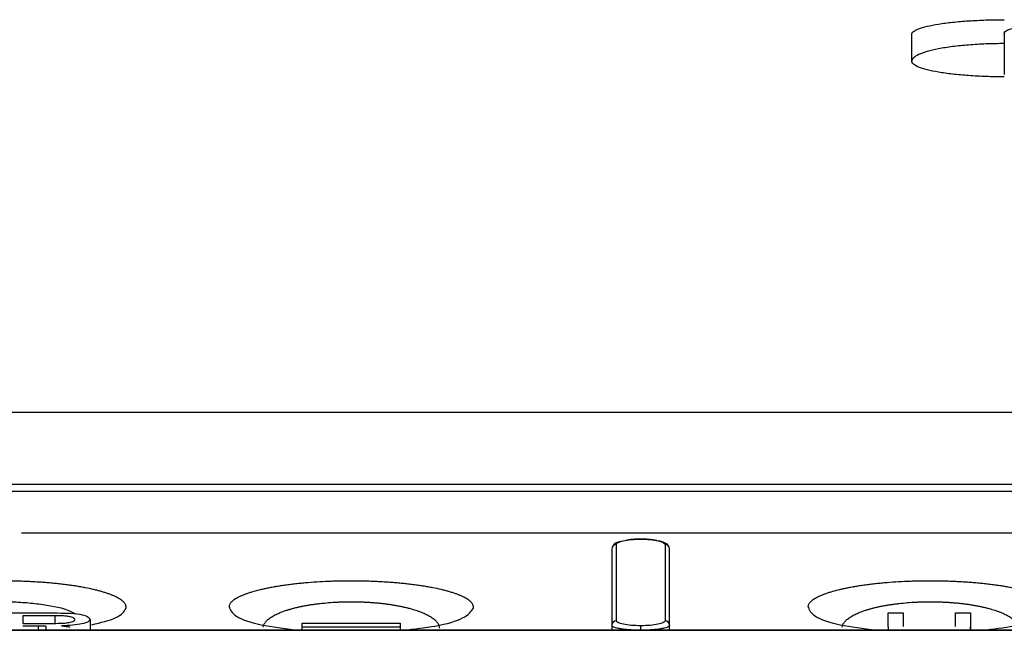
# Model space of a CAD drawing. Header units: millimetres. Extents: x -0.57 to 0.95, y -0.4 to 0.71.
# Tile 17 of 256: x 0.1012 to 0.1437, y -0.2041 to -0.1778. Entities that reach past the tile are written whole.
import ezdxf

# ---------------------------------------------------------------- set-up
doc = ezdxf.new("R2010")
doc.units = ezdxf.units.MM
doc.layers.add('FORMAT', color=7, linetype='Continuous')

msp = doc.modelspace()

# ---------------------------------------------------------------- linework, layer by layer
at = {"layer": 'FORMAT', "color": 7, "linetype": 'Continuous', "lineweight": 25}
for p, q in [((0.139669, -0.179545), (0.139669, -0.178394)), ((-0.007809, -0.194688), (0.208746, -0.194688)), ((0.199546, -0.197808), (0.001391, -0.197808)), ((0.001391, -0.198101), (0.199546, -0.198101)), ((0.199546, -0.199913), (0.101229, -0.199913)), ((0.127969, -0.200165), (0.127969, -0.20016)), ((0.126919, -0.203686), (0.126919, -0.200397)), ((0.129019, -0.200397), (0.129019, -0.203686)), ((0.100635, -0.203348), (0.102641, -0.203348)), ((0.102665, -0.203468), (0.101287, -0.203468)), ((0.101287, -0.203468), (0.101287, -0.203799)), ((0.102665, -0.203468), (0.102665, -0.203797)), ((0.104191, -0.203627), (0.104191, -0.20409)), ((0.138651, -0.203348), (0.139303, -0.203348)), ((0.141555, -0.203348), (0.142207, -0.203348)), ((0.101287, -0.203799), (0.102525, -0.203799)), ((0.101955, -0.203917), (0.101287, -0.203917)), ((0.101955, -0.203917), (0.101955, -0.20409)), ((0.102276, -0.203922), (0.102276, -0.20409)), ((0.113353, -0.203782), (0.117585, -0.203782)), ((0.113353, -0.203948), (0.113353, -0.203782)), ((0.113353, -0.203948), (0.117585, -0.203948)), ((0.113353, -0.20409), (0.113353, -0.203948)), ((0.117585, -0.203782), (0.117585, -0.203948)), ((0.117585, -0.203948), (0.117585, -0.20409)), ((0.126719, -0.203882), (0.126719, -0.20409)), ((0.127969, -0.20409), (0.127969, -0.203899)), ((0.129219, -0.20409), (0.129219, -0.203882)), ((0.138651, -0.203942), (0.138651, -0.20409)), ((0.142207, -0.203942), (0.142205, -0.20397)), ((0.142205, -0.20397), (0.142205, -0.20409)), ((0.142207, -0.20409), (0.142207, -0.203942)), ((0.199546, -0.20409), (0.001391, -0.20409)), ((0.001391, -0.204096), (0.199546, -0.204096))]:
    msp.add_line(p, q, dxfattribs=at)
for centre, radius, start, end in [((0.126916, -0.200595), 0.0001976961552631, 89.32816, 179.312022), ((0.129021, -0.200595), 0.0001976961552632, 0.687978, 90.67184), ((0.126917, -0.203884), 0.000198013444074, 89.422139, 179.410241), ((0.129021, -0.203884), 0.000198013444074, 0.589759, 90.577861)]:
    msp.add_arc(centre, radius, start, end, dxfattribs=at)
for points, knots in [([(0.1396686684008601, -0.1783942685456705), (0.1396686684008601, -0.1783520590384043), (0.1396942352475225, -0.1783106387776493), (0.139794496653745, -0.1782293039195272), (0.1398703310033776, -0.1781889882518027), (0.1400690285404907, -0.1781120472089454), (0.140190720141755, -0.1780756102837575), (0.1404784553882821, -0.1780067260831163), (0.1406463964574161, -0.177974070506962), (0.1410141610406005, -0.1779155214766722), (0.1412149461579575, -0.1778892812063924), (0.1416511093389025, -0.1778429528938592), (0.1418850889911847, -0.1778231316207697), (0.1423677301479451, -0.1777914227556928), (0.1426193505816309, -0.1777792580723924), (0.1431397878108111, -0.1777628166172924), (0.1434028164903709, -0.1777586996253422), (0.1436686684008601, -0.1777586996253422)], [0, 0, 0, 0, 0.125, 0.125, 0.25, 0.25, 0.375, 0.375, 0.5, 0.5, 0.625, 0.625, 0.75, 0.75, 0.875, 0.875, 1, 1, 1, 1]), ([(0.1436686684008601, -0.1783479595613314), (0.1436686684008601, -0.1782467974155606), (0.1438814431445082, -0.1781477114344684), (0.144615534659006, -0.1780056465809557), (0.1451355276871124, -0.1779633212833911), (0.1456686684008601, -0.177963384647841)], [0, 0, 0, 0, 0.5, 0.5, 1, 1, 1, 1]), ([(0.1436686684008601, -0.1787905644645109), (0.1434020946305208, -0.1787905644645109), (0.1431401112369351, -0.1787955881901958), (0.142624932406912, -0.1788152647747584), (0.1423689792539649, -0.1788301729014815), (0.1418827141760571, -0.1788689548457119), (0.1416523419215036, -0.1788926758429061), (0.1412168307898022, -0.1789487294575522), (0.1410117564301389, -0.1789812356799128), (0.1406447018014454, -0.1790521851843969), (0.140480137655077, -0.1790909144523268), (0.1401898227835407, -0.1791750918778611), (0.1400679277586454, -0.1792194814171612), (0.1398710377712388, -0.1793118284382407), (0.1397952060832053, -0.1793603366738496), (0.1396940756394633, -0.1794594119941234), (0.1396686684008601, -0.1795096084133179), (0.1396686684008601, -0.1795604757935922)], [0, 0, 0, 0, 0.125, 0.125, 0.25, 0.25, 0.375, 0.375, 0.5, 0.5, 0.625, 0.625, 0.75, 0.75, 0.875, 0.875, 1, 1, 1, 1]), ([(0.1436686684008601, -0.1802238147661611), (0.1434026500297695, -0.1802238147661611), (0.1431411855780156, -0.1802193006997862), (0.1426269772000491, -0.1802016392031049), (0.1423714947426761, -0.1801882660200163), (0.1418857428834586, -0.1801535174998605), (0.1416555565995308, -0.1801322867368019), (0.1412202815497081, -0.1800822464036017), (0.1410150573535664, -0.1800532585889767), (0.1406476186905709, -0.1799901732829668), (0.1404828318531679, -0.1799558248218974), (0.1401920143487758, -0.1798814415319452), (0.1400695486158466, -0.1798422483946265), (0.1398719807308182, -0.1797611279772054), (0.1397958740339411, -0.1797186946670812), (0.139694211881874, -0.1796322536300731), (0.1396686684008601, -0.1795886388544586), (0.1396686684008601, -0.1795446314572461)], [0, 0, 0, 0, 0.125, 0.125, 0.25, 0.25, 0.375, 0.375, 0.5, 0.5, 0.625, 0.625, 0.75, 0.75, 0.875, 0.875, 1, 1, 1, 1]), ([(0.126918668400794, -0.2003972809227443), (0.1269186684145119, -0.2003672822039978), (0.1269457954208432, -0.2003370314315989), (0.1270487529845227, -0.2002816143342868), (0.1271258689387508, -0.2002557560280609), (0.1273182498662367, -0.2002127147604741), (0.1274349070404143, -0.2001951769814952), (0.1276905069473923, -0.2001714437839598), (0.1278297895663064, -0.2001652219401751), (0.1279686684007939, -0.2001652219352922)], [0, 0, 0, 0, 0.25, 0.25, 0.5, 0.5, 0.75, 0.75, 1, 1, 1, 1]), ([(0.1279686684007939, -0.2001611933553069), (0.1278791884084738, -0.2001631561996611), (0.1277038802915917, -0.2001670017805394), (0.127477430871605, -0.2001832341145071), (0.1273675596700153, -0.2002089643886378), (0.1273260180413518, -0.2002186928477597)], [0, 0, 0, 0, 0.3933391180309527, 0.7706252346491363, 1, 1, 1, 1]), ([(0.1286719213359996, -0.2002269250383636), (0.1286411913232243, -0.2002201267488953), (0.128529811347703, -0.200195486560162), (0.128289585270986, -0.2001697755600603), (0.1280786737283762, -0.2001641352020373), (0.127968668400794, -0.200161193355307)], [0, 0, 0, 0, 0.1541878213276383, 0.5588489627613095, 1, 1, 1, 1]), ([(0.1279686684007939, -0.2001652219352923), (0.128109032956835, -0.2001652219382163), (0.1282483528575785, -0.2001715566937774), (0.1285025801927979, -0.2001952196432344), (0.1286194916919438, -0.200212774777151), (0.1289084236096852, -0.2002775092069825), (0.1290186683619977, -0.2003373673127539), (0.129018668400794, -0.2003972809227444)], [0, 0, 0, 0, 0.2500000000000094, 0.2500000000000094, 0.5000000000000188, 0.5000000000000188, 1, 1, 1, 1]), ([(0.1291879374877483, -0.2004958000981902), (0.1291805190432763, -0.2004750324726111), (0.1291520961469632, -0.2003954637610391), (0.1290109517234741, -0.2003231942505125), (0.1288497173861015, -0.2002625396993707), (0.1287548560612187, -0.2002439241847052), (0.1287295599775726, -0.2002389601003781)], [0, 0, 0, 0, 0.1620087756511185, 0.6207175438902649, 0.8988590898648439, 1, 1, 1, 1]), ([(0.1271721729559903, -0.2002509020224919), (0.1271335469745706, -0.2002583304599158), (0.1269707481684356, -0.2002896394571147), (0.1268294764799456, -0.200358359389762), (0.1267925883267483, -0.2004329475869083), (0.1267845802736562, -0.200449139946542)], [0, 0, 0, 0, 0.1958421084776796, 0.8254252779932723, 1, 1, 1, 1]), ([(0.1057470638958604, -0.2031436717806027), (0.1057529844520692, -0.2031073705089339), (0.1057505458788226, -0.2030711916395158), (0.1057293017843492, -0.202999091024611), (0.1057105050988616, -0.2029631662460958), (0.1056700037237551, -0.2029094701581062), (0.1056544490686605, -0.2028916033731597), (0.1056191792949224, -0.2028559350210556), (0.105599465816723, -0.2028381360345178), (0.1055557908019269, -0.20280259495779), (0.1055318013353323, -0.2027848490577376), (0.1054801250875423, -0.2027498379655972), (0.1054523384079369, -0.2027324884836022), (0.1053633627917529, -0.2026810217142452), (0.1052964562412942, -0.2026473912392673), (0.1051848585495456, -0.2025980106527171), (0.105145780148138, -0.2025817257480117), (0.1050638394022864, -0.20254951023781), (0.1050209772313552, -0.2025335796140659), (0.1049314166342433, -0.2025020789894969), (0.1048847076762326, -0.2024865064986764), (0.1047874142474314, -0.2024557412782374), (0.1047366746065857, -0.202440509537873), (0.1046324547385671, -0.202410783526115), (0.1045787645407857, -0.2023962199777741), (0.1044683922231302, -0.2023677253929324), (0.1044116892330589, -0.2023537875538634), (0.1042370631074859, -0.2023128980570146), (0.1041146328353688, -0.2022868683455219), (0.103921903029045, -0.2022496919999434), (0.1038561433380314, -0.2022376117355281), (0.103721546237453, -0.2022140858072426), (0.1036526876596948, -0.2022026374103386), (0.1035119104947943, -0.202180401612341), (0.1034397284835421, -0.2021695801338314), (0.1032939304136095, -0.2021488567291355), (0.1032200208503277, -0.2021389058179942), (0.1030703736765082, -0.2021198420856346), (0.1029946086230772, -0.2021107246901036), (0.1028412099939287, -0.2020933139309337), (0.1027635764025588, -0.2020850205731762), (0.10260644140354, -0.2020692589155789), (0.1025269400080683, -0.2020617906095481), (0.1023660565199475, -0.2020476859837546), (0.1022846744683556, -0.2020410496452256), (0.1021200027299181, -0.2020286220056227), (0.1020367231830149, -0.2020228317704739), (0.101868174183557, -0.2020121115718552), (0.1017828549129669, -0.2020071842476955), (0.1016123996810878, -0.2019983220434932), (0.1015268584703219, -0.2019943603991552), (0.1013554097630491, -0.2019873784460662), (0.1012694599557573, -0.201984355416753), (0.1010109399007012, -0.2019766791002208), (0.1008377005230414, -0.2019734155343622), (0.1005764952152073, -0.2019713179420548), (0.1004892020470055, -0.2019710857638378), (0.1003141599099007, -0.2019715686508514), (0.1002264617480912, -0.2019722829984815), (0.1000503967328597, -0.2019746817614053), (0.0999627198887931, -0.201976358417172), (0.0997886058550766, -0.2019806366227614), (0.0997020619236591, -0.2019832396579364), (0.0994440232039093, -0.2019924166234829), (0.0992740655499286, -0.2020003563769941), (0.0989382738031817, -0.2020198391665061), (0.0987724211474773, -0.2020313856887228), (0.0985677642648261, -0.2020481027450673), (0.098526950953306, -0.2020515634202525), (0.0984456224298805, -0.2020587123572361), (0.0984050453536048, -0.2020624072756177), (0.0982843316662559, -0.2020737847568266), (0.0982051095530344, -0.2020817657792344), (0.0980490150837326, -0.2020985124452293), (0.0979721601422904, -0.2021072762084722), (0.0978208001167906, -0.2021255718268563), (0.0977462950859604, -0.202135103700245), (0.0975996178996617, -0.2021549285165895), (0.0975274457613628, -0.2021652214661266), (0.097385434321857, -0.2021865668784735), (0.0973155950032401, -0.2021976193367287), (0.0971782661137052, -0.2022204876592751), (0.0971107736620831, -0.2022323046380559), (0.0969781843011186, -0.2022567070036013), (0.0969129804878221, -0.2022693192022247), (0.096786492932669, -0.2022950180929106), (0.0967249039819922, -0.202308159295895), (0.096605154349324, -0.202334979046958), (0.0965469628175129, -0.2023486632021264), (0.096377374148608, -0.202390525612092), (0.0962709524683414, -0.2024195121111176), (0.0961212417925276, -0.2024645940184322), (0.096072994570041, -0.202479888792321), (0.0959798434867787, -0.2025110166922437), (0.0959349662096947, -0.2025268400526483), (0.0958485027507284, -0.2025590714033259), (0.0958071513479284, -0.2025753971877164), (0.095728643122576, -0.2026082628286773), (0.0956913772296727, -0.2026248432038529), (0.0955855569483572, -0.2026749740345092), (0.0955228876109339, -0.2027089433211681), (0.0954405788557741, -0.20276069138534), (0.0954150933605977, -0.2027780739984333), (0.0953680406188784, -0.2028131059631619), (0.0953464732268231, -0.2028307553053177), (0.0953073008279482, -0.202866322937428), (0.0952897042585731, -0.2028842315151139), (0.0952585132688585, -0.202920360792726), (0.0952450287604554, -0.2029384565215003), (0.0952109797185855, -0.2029926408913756), (0.0951966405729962, -0.2030287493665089), (0.095190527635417, -0.203064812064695)], [0.0174466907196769, 0.0174466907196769, 0.0174466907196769, 0.0174466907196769, 0.017968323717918, 0.017968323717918, 0.0184899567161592, 0.0184899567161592, 0.0187507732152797, 0.0187507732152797, 0.0190115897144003, 0.0190115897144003, 0.0192724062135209, 0.0192724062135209, 0.0195332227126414, 0.0195332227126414, 0.0200548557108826, 0.0200548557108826, 0.0203156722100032, 0.0203156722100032, 0.0205764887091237, 0.0205764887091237, 0.0208373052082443, 0.0208373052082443, 0.0210981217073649, 0.0210981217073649, 0.0213589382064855, 0.0213589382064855, 0.0216197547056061, 0.0216197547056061, 0.0221413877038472, 0.0221413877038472, 0.0224022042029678, 0.0224022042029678, 0.0226630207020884, 0.0226630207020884, 0.022923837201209, 0.022923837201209, 0.0231846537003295, 0.0231846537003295, 0.0234454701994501, 0.0234454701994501, 0.0237062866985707, 0.0237062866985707, 0.0239671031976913, 0.0239671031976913, 0.0242279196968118, 0.0242279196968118, 0.0244887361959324, 0.0244887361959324, 0.024749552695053, 0.024749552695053, 0.0250103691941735, 0.0250103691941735, 0.0252711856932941, 0.0252711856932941, 0.0257928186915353, 0.0257928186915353, 0.0260536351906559, 0.0260536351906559, 0.0263144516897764, 0.0263144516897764, 0.026575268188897, 0.026575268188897, 0.0268360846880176, 0.0268360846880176, 0.0273577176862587, 0.0273577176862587, 0.0278793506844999, 0.0278793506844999, 0.0280097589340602, 0.0280097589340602, 0.0281401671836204, 0.0281401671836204, 0.028400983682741, 0.028400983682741, 0.0286618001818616, 0.0286618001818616, 0.0289226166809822, 0.0289226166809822, 0.0291834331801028, 0.0291834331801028, 0.0294442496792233, 0.0294442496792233, 0.0297050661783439, 0.0297050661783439, 0.0299658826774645, 0.0299658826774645, 0.0302266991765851, 0.0302266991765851, 0.0304875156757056, 0.0304875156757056, 0.0310091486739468, 0.0310091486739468, 0.0312699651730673, 0.0312699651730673, 0.0315307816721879, 0.0315307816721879, 0.0317915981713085, 0.0317915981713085, 0.0320524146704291, 0.0320524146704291, 0.0325740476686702, 0.0325740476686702, 0.0328348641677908, 0.0328348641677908, 0.0330956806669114, 0.0330956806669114, 0.033356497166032, 0.033356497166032, 0.0336173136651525, 0.0336173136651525, 0.0341389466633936, 0.0341389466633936, 0.0341389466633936, 0.0341389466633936]), ([(0.1207470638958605, -0.2031436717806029), (0.1207529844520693, -0.2031073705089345), (0.1207505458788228, -0.2030711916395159), (0.1207293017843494, -0.2029990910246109), (0.1207105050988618, -0.2029631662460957), (0.1206700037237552, -0.2029094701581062), (0.1206544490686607, -0.2028916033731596), (0.1206191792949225, -0.2028559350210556), (0.1205994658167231, -0.2028381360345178), (0.120555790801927, -0.20280259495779), (0.1205318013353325, -0.2027848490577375), (0.1204801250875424, -0.2027498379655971), (0.1204523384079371, -0.2027324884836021), (0.120363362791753, -0.2026810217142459), (0.1202964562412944, -0.2026473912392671), (0.1201848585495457, -0.2025980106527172), (0.1201457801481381, -0.2025817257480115), (0.1200638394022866, -0.2025495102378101), (0.1200209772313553, -0.202533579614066), (0.1199314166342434, -0.2025020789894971), (0.1198847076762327, -0.202486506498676), (0.1197874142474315, -0.2024557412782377), (0.1197366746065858, -0.202440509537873), (0.1196324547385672, -0.2024107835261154), (0.1195787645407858, -0.2023962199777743), (0.1194683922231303, -0.2023677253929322), (0.119411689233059, -0.2023537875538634), (0.119237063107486, -0.202312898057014), (0.119114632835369, -0.2022868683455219), (0.1189219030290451, -0.2022496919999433), (0.1188561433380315, -0.202237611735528), (0.1187215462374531, -0.2022140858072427), (0.1186526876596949, -0.2022026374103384), (0.1185119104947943, -0.2021804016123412), (0.1184397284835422, -0.2021695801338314), (0.1182939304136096, -0.2021488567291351), (0.1182200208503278, -0.2021389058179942), (0.1180703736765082, -0.2021198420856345), (0.1179946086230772, -0.2021107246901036), (0.1178412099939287, -0.2020933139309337), (0.1177635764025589, -0.2020850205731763), (0.11760644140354, -0.2020692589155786), (0.1175269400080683, -0.2020617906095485), (0.1173660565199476, -0.2020476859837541), (0.1172846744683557, -0.2020410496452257), (0.1171200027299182, -0.2020286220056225), (0.1170367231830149, -0.202022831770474), (0.116868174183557, -0.2020121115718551), (0.116782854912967, -0.2020071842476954), (0.1166123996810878, -0.2019983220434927), (0.116526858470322, -0.2019943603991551), (0.1163554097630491, -0.2019873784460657), (0.1162694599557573, -0.201984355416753), (0.1160109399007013, -0.2019766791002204), (0.1158377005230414, -0.2019734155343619), (0.1155764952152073, -0.2019713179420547), (0.1154892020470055, -0.2019710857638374), (0.1153141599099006, -0.2019715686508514), (0.1152264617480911, -0.2019722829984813), (0.1150503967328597, -0.2019746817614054), (0.114962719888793, -0.2019763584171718), (0.1147886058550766, -0.2019806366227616), (0.114702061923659, -0.2019832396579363), (0.1144440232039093, -0.2019924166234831), (0.1142740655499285, -0.2020003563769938), (0.1139382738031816, -0.2020198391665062), (0.1137724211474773, -0.2020313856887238), (0.113567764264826, -0.2020481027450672), (0.113526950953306, -0.2020515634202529), (0.1134456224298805, -0.2020587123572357), (0.1134050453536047, -0.2020624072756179), (0.1132843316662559, -0.2020737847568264), (0.1132051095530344, -0.202081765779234), (0.1130490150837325, -0.2020985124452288), (0.1129721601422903, -0.2021072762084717), (0.1128208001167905, -0.2021255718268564), (0.1127462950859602, -0.2021351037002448), (0.1125996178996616, -0.2021549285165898), (0.1125274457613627, -0.2021652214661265), (0.1123854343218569, -0.2021865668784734), (0.11231559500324, -0.2021976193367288), (0.1121782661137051, -0.2022204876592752), (0.112110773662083, -0.202232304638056), (0.1119781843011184, -0.2022567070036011), (0.111912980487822, -0.2022693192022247), (0.1117864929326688, -0.2022950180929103), (0.1117249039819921, -0.202308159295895), (0.1116051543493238, -0.2023349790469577), (0.1115469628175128, -0.2023486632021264), (0.1113773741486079, -0.2023905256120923), (0.1112709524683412, -0.2024195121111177), (0.1111212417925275, -0.2024645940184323), (0.1110729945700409, -0.2024798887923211), (0.1109798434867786, -0.2025110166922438), (0.1109349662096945, -0.2025268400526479), (0.1108485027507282, -0.2025590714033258), (0.1108071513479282, -0.2025753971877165), (0.1107286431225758, -0.2026082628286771), (0.1106913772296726, -0.2026248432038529), (0.110585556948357, -0.2026749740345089), (0.1105228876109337, -0.202708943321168), (0.110440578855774, -0.2027606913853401), (0.1104150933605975, -0.2027780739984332), (0.1103680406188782, -0.2028131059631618), (0.110346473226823, -0.2028307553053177), (0.1103073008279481, -0.2028663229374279), (0.110289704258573, -0.202884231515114), (0.1102585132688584, -0.2029203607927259), (0.1102450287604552, -0.2029384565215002), (0.1102109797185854, -0.2029926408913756), (0.1101966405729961, -0.2030287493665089), (0.1101905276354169, -0.2030648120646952)], [0.0174466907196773, 0.0174466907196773, 0.0174466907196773, 0.0174466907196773, 0.0179683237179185, 0.0179683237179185, 0.0184899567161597, 0.0184899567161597, 0.0187507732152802, 0.0187507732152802, 0.0190115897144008, 0.0190115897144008, 0.0192724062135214, 0.0192724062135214, 0.019533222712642, 0.019533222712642, 0.0200548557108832, 0.0200548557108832, 0.0203156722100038, 0.0203156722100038, 0.0205764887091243, 0.0205764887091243, 0.0208373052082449, 0.0208373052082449, 0.0210981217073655, 0.0210981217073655, 0.0213589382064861, 0.0213589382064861, 0.0216197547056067, 0.0216197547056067, 0.0221413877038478, 0.0221413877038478, 0.0224022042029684, 0.0224022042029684, 0.022663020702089, 0.022663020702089, 0.0229238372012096, 0.0229238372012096, 0.0231846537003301, 0.0231846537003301, 0.0234454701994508, 0.0234454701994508, 0.0237062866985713, 0.0237062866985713, 0.0239671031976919, 0.0239671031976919, 0.0242279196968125, 0.0242279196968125, 0.024488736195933, 0.024488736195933, 0.0247495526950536, 0.0247495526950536, 0.0250103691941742, 0.0250103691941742, 0.0252711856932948, 0.0252711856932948, 0.0257928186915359, 0.0257928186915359, 0.0260536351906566, 0.0260536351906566, 0.0263144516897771, 0.0263144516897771, 0.0265752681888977, 0.0265752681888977, 0.0268360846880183, 0.0268360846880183, 0.0273577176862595, 0.0273577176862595, 0.0278793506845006, 0.0278793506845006, 0.0280097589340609, 0.0280097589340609, 0.0281401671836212, 0.0281401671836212, 0.0284009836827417, 0.0284009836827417, 0.0286618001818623, 0.0286618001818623, 0.0289226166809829, 0.0289226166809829, 0.0291834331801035, 0.0291834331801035, 0.0294442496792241, 0.0294442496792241, 0.0297050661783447, 0.0297050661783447, 0.0299658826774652, 0.0299658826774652, 0.0302266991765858, 0.0302266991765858, 0.0304875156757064, 0.0304875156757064, 0.0310091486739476, 0.0310091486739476, 0.0312699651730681, 0.0312699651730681, 0.0315307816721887, 0.0315307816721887, 0.0317915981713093, 0.0317915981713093, 0.0320524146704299, 0.0320524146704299, 0.0325740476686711, 0.0325740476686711, 0.0328348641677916, 0.0328348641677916, 0.0330956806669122, 0.0330956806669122, 0.0333564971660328, 0.0333564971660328, 0.0336173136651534, 0.0336173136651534, 0.0341389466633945, 0.0341389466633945, 0.0341389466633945, 0.0341389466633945]), ([(0.1457470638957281, -0.203143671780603), (0.1457529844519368, -0.2031073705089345), (0.1457505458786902, -0.203071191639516), (0.1457293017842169, -0.2029990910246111), (0.1457105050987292, -0.2029631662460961), (0.1456700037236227, -0.2029094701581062), (0.1456544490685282, -0.2028916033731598), (0.14561917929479, -0.2028559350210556), (0.1455994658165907, -0.2028381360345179), (0.1455557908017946, -0.20280259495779), (0.1455318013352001, -0.2027848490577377), (0.14548012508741, -0.2027498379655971), (0.1454523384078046, -0.2027324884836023), (0.1453633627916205, -0.2026810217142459), (0.1452964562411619, -0.2026473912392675), (0.1451848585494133, -0.2025980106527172), (0.1451457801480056, -0.2025817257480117), (0.1450638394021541, -0.2025495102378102), (0.1450209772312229, -0.2025335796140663), (0.1449314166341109, -0.2025020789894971), (0.1448847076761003, -0.202486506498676), (0.1447874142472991, -0.2024557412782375), (0.1447366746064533, -0.2024405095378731), (0.1446324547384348, -0.2024107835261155), (0.1445787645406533, -0.2023962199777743), (0.1444683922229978, -0.2023677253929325), (0.1444116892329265, -0.2023537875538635), (0.1442370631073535, -0.2023128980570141), (0.1441146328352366, -0.2022868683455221), (0.1439219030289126, -0.2022496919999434), (0.1438561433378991, -0.2022376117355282), (0.1437215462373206, -0.2022140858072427), (0.1436526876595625, -0.2022026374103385), (0.1435119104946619, -0.2021804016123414), (0.1434397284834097, -0.2021695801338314), (0.1432939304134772, -0.2021488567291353), (0.1432200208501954, -0.2021389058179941), (0.1430703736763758, -0.2021198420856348), (0.1429946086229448, -0.2021107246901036), (0.1428412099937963, -0.2020933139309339), (0.1427635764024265, -0.2020850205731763), (0.1426064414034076, -0.2020692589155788), (0.142526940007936, -0.2020617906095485), (0.1423660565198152, -0.2020476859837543), (0.1422846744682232, -0.2020410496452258), (0.1421200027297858, -0.2020286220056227), (0.1420367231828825, -0.202022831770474), (0.1418681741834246, -0.2020121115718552), (0.1417828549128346, -0.2020071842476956), (0.1416123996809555, -0.2019983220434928), (0.1415268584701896, -0.2019943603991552), (0.1413554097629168, -0.2019873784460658), (0.1412694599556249, -0.2019843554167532), (0.1410109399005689, -0.2019766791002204), (0.140837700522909, -0.201973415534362), (0.140576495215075, -0.2019713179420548), (0.1404892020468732, -0.2019710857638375), (0.1403141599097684, -0.2019715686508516), (0.1402264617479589, -0.2019722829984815), (0.1400503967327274, -0.2019746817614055), (0.1399627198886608, -0.201976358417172), (0.1397886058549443, -0.2019806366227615), (0.1397020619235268, -0.2019832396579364), (0.139444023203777, -0.2019924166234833), (0.1392740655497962, -0.2020003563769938), (0.1389382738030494, -0.2020198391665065), (0.138772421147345, -0.2020313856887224), (0.1385677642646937, -0.2020481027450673), (0.1385269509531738, -0.2020515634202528), (0.1384456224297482, -0.2020587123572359), (0.1384050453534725, -0.2020624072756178), (0.1382843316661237, -0.2020737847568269), (0.1382051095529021, -0.202081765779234), (0.1380490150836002, -0.2020985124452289), (0.1379721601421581, -0.2021072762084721), (0.1378208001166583, -0.2021255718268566), (0.137746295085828, -0.2021351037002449), (0.1375996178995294, -0.2021549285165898), (0.1375274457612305, -0.2021652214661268), (0.1373854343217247, -0.2021865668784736), (0.1373155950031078, -0.2021976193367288), (0.1371782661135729, -0.2022204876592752), (0.1371107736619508, -0.202232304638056), (0.1369781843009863, -0.2022567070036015), (0.1369129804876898, -0.2022693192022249), (0.1367864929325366, -0.2022950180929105), (0.1367249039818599, -0.202308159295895), (0.1366051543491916, -0.2023349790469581), (0.1365469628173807, -0.2023486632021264), (0.1363773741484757, -0.2023905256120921), (0.1362709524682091, -0.2024195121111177), (0.1361212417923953, -0.2024645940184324), (0.1360729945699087, -0.2024798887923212), (0.1359798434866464, -0.2025110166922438), (0.1359349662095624, -0.2025268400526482), (0.1358485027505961, -0.2025590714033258), (0.1358071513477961, -0.2025753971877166), (0.1357286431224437, -0.2026082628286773), (0.1356913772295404, -0.2026248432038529), (0.1355855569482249, -0.2026749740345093), (0.1355228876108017, -0.2027089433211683), (0.1354405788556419, -0.2027606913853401), (0.1354150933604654, -0.2027780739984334), (0.135368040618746, -0.202813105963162), (0.1353464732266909, -0.2028307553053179), (0.1353073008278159, -0.202866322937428), (0.1352897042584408, -0.2028842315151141), (0.1352585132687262, -0.2029203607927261), (0.1352450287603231, -0.2029384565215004), (0.1352109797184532, -0.2029926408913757), (0.135196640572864, -0.2030287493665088), (0.1351905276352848, -0.2030648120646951)], [0.0174466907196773, 0.0174466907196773, 0.0174466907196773, 0.0174466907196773, 0.0179683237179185, 0.0179683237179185, 0.0184899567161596, 0.0184899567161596, 0.0187507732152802, 0.0187507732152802, 0.0190115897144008, 0.0190115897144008, 0.0192724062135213, 0.0192724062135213, 0.0195332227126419, 0.0195332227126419, 0.0200548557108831, 0.0200548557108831, 0.0203156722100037, 0.0203156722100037, 0.0205764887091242, 0.0205764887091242, 0.0208373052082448, 0.0208373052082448, 0.0210981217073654, 0.0210981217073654, 0.021358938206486, 0.021358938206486, 0.0216197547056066, 0.0216197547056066, 0.0221413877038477, 0.0221413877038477, 0.0224022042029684, 0.0224022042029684, 0.0226630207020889, 0.0226630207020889, 0.0229238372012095, 0.0229238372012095, 0.0231846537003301, 0.0231846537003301, 0.0234454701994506, 0.0234454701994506, 0.0237062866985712, 0.0237062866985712, 0.0239671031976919, 0.0239671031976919, 0.0242279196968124, 0.0242279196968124, 0.024488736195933, 0.024488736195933, 0.0247495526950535, 0.0247495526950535, 0.0250103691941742, 0.0250103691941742, 0.0252711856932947, 0.0252711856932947, 0.0257928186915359, 0.0257928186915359, 0.0260536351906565, 0.0260536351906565, 0.0263144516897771, 0.0263144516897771, 0.0265752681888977, 0.0265752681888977, 0.0268360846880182, 0.0268360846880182, 0.0273577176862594, 0.0273577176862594, 0.0278793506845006, 0.0278793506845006, 0.0280097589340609, 0.0280097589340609, 0.0281401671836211, 0.0281401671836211, 0.0284009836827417, 0.0284009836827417, 0.0286618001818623, 0.0286618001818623, 0.0289226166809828, 0.0289226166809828, 0.0291834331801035, 0.0291834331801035, 0.0294442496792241, 0.0294442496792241, 0.0297050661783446, 0.0297050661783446, 0.0299658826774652, 0.0299658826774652, 0.0302266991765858, 0.0302266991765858, 0.0304875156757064, 0.0304875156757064, 0.0310091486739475, 0.0310091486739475, 0.0312699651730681, 0.0312699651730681, 0.0315307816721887, 0.0315307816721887, 0.0317915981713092, 0.0317915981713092, 0.0320524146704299, 0.0320524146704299, 0.032574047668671, 0.032574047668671, 0.0328348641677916, 0.0328348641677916, 0.0330956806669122, 0.0330956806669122, 0.0333564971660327, 0.0333564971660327, 0.0336173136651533, 0.0336173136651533, 0.0341389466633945, 0.0341389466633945, 0.0341389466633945, 0.0341389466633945]), ([(0.097449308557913, -0.2033483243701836), (0.097570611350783, -0.2032904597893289), (0.0979497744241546, -0.2031095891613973), (0.0988444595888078, -0.2029577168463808), (0.0997950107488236, -0.2028746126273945), (0.1005416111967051, -0.2028570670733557), (0.1012854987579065, -0.2028832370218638), (0.1022230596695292, -0.2029769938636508), (0.1030962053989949, -0.2031384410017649), (0.103452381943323, -0.2033227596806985), (0.1035665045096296, -0.20338181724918)], [0, 0, 0, 0, 0.0953031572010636, 0.2978945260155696, 0.3998136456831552, 0.5001719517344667, 0.6002845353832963, 0.7023403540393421, 0.9046268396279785, 1, 1, 1, 1]), ([(0.1042701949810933, -0.2038586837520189), (0.104653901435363, -0.2037649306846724), (0.1054931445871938, -0.2035598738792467), (0.1056577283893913, -0.2032901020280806), (0.1057470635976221, -0.2031436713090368)], [0, 0, 0, 0, 0.4572053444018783, 1, 1, 1, 1]), ([(0.1101905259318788, -0.2030648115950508), (0.1102450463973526, -0.2032090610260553), (0.1103540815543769, -0.2034975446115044), (0.1114382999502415, -0.2038733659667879), (0.1125796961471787, -0.2040196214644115), (0.1131294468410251, -0.2040900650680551)], [0, 0, 0, 0, 0.3414151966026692, 0.6827942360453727, 1, 1, 1, 1]), ([(0.1116711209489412, -0.2039586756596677), (0.1116755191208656, -0.2039225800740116), (0.1116858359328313, -0.2038864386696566), (0.1117103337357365, -0.2038322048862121), (0.1117200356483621, -0.203814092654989), (0.1117424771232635, -0.2037779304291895), (0.1117551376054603, -0.2037600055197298), (0.111783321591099, -0.2037244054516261), (0.1117988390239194, -0.2037067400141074), (0.1118326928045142, -0.2036716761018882), (0.111851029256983, -0.2036542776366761), (0.1119102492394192, -0.2036024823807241), (0.1119553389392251, -0.2035684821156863), (0.112031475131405, -0.2035183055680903), (0.1120582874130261, -0.2035017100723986), (0.1121147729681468, -0.203468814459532), (0.1121445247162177, -0.2034524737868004), (0.1122067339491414, -0.2034202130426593), (0.112239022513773, -0.2034043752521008), (0.1123060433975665, -0.2033732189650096), (0.1123407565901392, -0.2033579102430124), (0.1124484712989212, -0.2033127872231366), (0.1125250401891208, -0.2032837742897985), (0.1126470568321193, -0.2032418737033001), (0.1126889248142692, -0.203228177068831), (0.1127750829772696, -0.2032013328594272), (0.1128193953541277, -0.2031881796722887), (0.1129104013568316, -0.2031624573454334), (0.1129573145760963, -0.2031498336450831), (0.1130527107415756, -0.2031254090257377), (0.1131012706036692, -0.2031135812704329), (0.1132000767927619, -0.2030906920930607), (0.1132503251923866, -0.2030796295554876), (0.1133525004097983, -0.2030582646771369), (0.1134044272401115, -0.2030479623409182), (0.1135099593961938, -0.2030281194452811), (0.1135635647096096, -0.203018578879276), (0.113672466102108, -0.2030002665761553), (0.1137277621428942, -0.2029914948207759), (0.1138400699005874, -0.2029747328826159), (0.1138970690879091, -0.2029667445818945), (0.1139839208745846, -0.2029553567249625), (0.114013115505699, -0.2029516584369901), (0.1140716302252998, -0.2029445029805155), (0.1141009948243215, -0.2029410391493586), (0.1142482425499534, -0.2029243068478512), (0.1143675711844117, -0.2029127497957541), (0.1146091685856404, -0.2028932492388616), (0.1147314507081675, -0.2028853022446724), (0.1149171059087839, -0.2028761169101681), (0.1149793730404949, -0.2028735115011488), (0.1151046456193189, -0.2028692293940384), (0.11516772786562, -0.2028675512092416), (0.1152944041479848, -0.2028651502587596), (0.1153575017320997, -0.2028644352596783), (0.1154834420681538, -0.2028639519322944), (0.1155462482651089, -0.202864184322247), (0.1157341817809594, -0.202866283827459), (0.1158588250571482, -0.2028695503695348), (0.1160448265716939, -0.2028772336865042), (0.1161066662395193, -0.2028802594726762), (0.1162300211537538, -0.2028872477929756), (0.1162915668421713, -0.2028912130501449), (0.1164142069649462, -0.2029000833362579), (0.1164755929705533, -0.2029050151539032), (0.1165968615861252, -0.202915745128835), (0.1166567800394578, -0.2029215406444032), (0.1167752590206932, -0.2029339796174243), (0.1168338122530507, -0.2029406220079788), (0.1169495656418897, -0.2029547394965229), (0.1170067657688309, -0.202962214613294), (0.1171198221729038, -0.2029779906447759), (0.1171756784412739, -0.2029862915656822), (0.117286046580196, -0.2030037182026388), (0.1173405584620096, -0.203012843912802), (0.1174482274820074, -0.2030319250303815), (0.1175014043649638, -0.2030418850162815), (0.1176063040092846, -0.2030626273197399), (0.1176582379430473, -0.2030734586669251), (0.1177595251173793, -0.2030957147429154), (0.11780906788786, -0.2031071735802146), (0.1179059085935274, -0.2031307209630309), (0.1179532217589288, -0.2031428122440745), (0.118091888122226, -0.203180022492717), (0.118179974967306, -0.2032060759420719), (0.1183056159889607, -0.2032470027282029), (0.1183464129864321, -0.2032609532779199), (0.118425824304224, -0.203289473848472), (0.1184644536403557, -0.2033040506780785), (0.1185394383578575, -0.2033338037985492), (0.1185759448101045, -0.2033490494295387), (0.1186459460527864, -0.2033798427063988), (0.1186795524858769, -0.2033954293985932), (0.1187439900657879, -0.2034269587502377), (0.1187748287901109, -0.2034429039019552), (0.1188337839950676, -0.203475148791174), (0.1188619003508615, -0.2034914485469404), (0.1189421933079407, -0.203540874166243), (0.1189903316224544, -0.2035745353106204), (0.1190543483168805, -0.2036260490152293), (0.1190743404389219, -0.2036434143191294), (0.1191115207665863, -0.2036784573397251), (0.1191287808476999, -0.2036962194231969), (0.1191602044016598, -0.2037317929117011), (0.119174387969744, -0.2037496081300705), (0.1191997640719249, -0.2037853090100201), (0.1192109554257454, -0.2038031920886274), (0.1192400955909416, -0.2038569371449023), (0.1192536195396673, -0.2038928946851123), (0.1192661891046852, -0.2039522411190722), (0.1192686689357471, -0.2039755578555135), (0.1192686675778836, -0.2039989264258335)], [0.0176320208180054, 0.0176320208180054, 0.0176320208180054, 0.0176320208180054, 0.0181536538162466, 0.0181536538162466, 0.0184144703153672, 0.0184144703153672, 0.0186752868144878, 0.0186752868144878, 0.0189361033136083, 0.0189361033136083, 0.0191969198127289, 0.0191969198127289, 0.0197185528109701, 0.0197185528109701, 0.0199793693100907, 0.0199793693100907, 0.0202401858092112, 0.0202401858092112, 0.0205010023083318, 0.0205010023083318, 0.0207618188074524, 0.0207618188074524, 0.0212834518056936, 0.0212834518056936, 0.0215442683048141, 0.0215442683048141, 0.0218050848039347, 0.0218050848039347, 0.0220659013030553, 0.0220659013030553, 0.0223267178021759, 0.0223267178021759, 0.0225875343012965, 0.0225875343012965, 0.022848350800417, 0.022848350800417, 0.0231091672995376, 0.0231091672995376, 0.0233699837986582, 0.0233699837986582, 0.0236308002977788, 0.0236308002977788, 0.0237612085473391, 0.0237612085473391, 0.0238916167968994, 0.0238916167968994, 0.0244132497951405, 0.0244132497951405, 0.0249348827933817, 0.0249348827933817, 0.0251956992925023, 0.0251956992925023, 0.0254565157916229, 0.0254565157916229, 0.0257173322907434, 0.0257173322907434, 0.025978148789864, 0.025978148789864, 0.0264997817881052, 0.0264997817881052, 0.0267605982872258, 0.0267605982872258, 0.0270214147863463, 0.0270214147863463, 0.0272822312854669, 0.0272822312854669, 0.0275430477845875, 0.0275430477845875, 0.0278038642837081, 0.0278038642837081, 0.0280646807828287, 0.0280646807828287, 0.0283254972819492, 0.0283254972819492, 0.0285863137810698, 0.0285863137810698, 0.0288471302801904, 0.0288471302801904, 0.029107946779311, 0.029107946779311, 0.0293687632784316, 0.0293687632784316, 0.0296295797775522, 0.0296295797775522, 0.0301512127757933, 0.0301512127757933, 0.0304120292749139, 0.0304120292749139, 0.0306728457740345, 0.0306728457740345, 0.0309336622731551, 0.0309336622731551, 0.0311944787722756, 0.0311944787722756, 0.0314552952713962, 0.0314552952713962, 0.0317161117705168, 0.0317161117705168, 0.032237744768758, 0.032237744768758, 0.0324985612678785, 0.0324985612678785, 0.0327593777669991, 0.0327593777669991, 0.0330201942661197, 0.0330201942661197, 0.0332810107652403, 0.0332810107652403, 0.0338026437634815, 0.0338026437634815, 0.0341389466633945, 0.0341389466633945, 0.0341389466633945, 0.0341389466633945]), ([(0.1177098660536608, -0.2040900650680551), (0.1181920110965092, -0.2040372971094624), (0.119289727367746, -0.2039171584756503), (0.1204353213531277, -0.2035730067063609), (0.1206430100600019, -0.203286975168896), (0.1207470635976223, -0.2031436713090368)], [0, 0, 0, 0, 0.281007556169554, 0.6397796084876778, 1, 1, 1, 1]), ([(0.1351905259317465, -0.2030648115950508), (0.1352450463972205, -0.2032090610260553), (0.1353540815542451, -0.2034975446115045), (0.1364382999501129, -0.203873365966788), (0.1375796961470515, -0.2040196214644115), (0.1381294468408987, -0.2040900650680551)], [0, 0, 0, 0, 0.3414151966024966, 0.682794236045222, 1, 1, 1, 1]), ([(0.136671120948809, -0.2039586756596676), (0.1366755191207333, -0.2039225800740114), (0.136685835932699, -0.2038864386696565), (0.1367103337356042, -0.2038322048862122), (0.1367200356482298, -0.2038140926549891), (0.1367424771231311, -0.2037779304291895), (0.1367551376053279, -0.2037600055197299), (0.1367833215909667, -0.2037244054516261), (0.136798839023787, -0.2037067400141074), (0.1368326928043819, -0.2036716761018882), (0.1368510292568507, -0.203654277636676), (0.1369102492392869, -0.2036024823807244), (0.1369553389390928, -0.2035684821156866), (0.1370314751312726, -0.2035183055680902), (0.1370582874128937, -0.2035017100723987), (0.1371147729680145, -0.203468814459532), (0.1371445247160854, -0.2034524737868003), (0.1372067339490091, -0.2034202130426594), (0.1372390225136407, -0.2034043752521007), (0.1373060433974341, -0.2033732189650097), (0.1373407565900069, -0.2033579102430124), (0.1374484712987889, -0.2033127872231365), (0.1375250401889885, -0.2032837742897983), (0.137647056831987, -0.2032418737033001), (0.1376889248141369, -0.2032281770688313), (0.1377750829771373, -0.2032013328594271), (0.1378193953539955, -0.2031881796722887), (0.1379104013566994, -0.2031624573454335), (0.137957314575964, -0.2031498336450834), (0.1380527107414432, -0.2031254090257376), (0.1381012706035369, -0.2031135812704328), (0.1382000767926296, -0.2030906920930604), (0.1382503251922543, -0.2030796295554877), (0.138352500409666, -0.203058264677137), (0.1384044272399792, -0.2030479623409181), (0.1385099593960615, -0.2030281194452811), (0.1385635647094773, -0.2030185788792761), (0.1386724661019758, -0.2030002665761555), (0.1387277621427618, -0.2029914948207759), (0.1388400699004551, -0.2029747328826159), (0.1388970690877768, -0.2029667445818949), (0.1389839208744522, -0.2029553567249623), (0.1390131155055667, -0.2029516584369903), (0.1390716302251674, -0.2029445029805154), (0.1391009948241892, -0.2029410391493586), (0.139248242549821, -0.2029243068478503), (0.1393675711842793, -0.2029127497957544), (0.139609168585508, -0.2028932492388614), (0.1397314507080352, -0.2028853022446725), (0.1399171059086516, -0.2028761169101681), (0.1399793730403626, -0.2028735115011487), (0.1401046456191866, -0.2028692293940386), (0.1401677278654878, -0.2028675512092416), (0.1402944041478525, -0.2028651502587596), (0.1403575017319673, -0.2028644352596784), (0.1404834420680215, -0.2028639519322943), (0.1405462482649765, -0.2028641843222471), (0.140734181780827, -0.202866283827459), (0.1408588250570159, -0.2028695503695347), (0.1410448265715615, -0.2028772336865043), (0.141106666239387, -0.2028802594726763), (0.1412300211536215, -0.2028872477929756), (0.141291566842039, -0.2028912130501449), (0.1414142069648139, -0.2029000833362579), (0.1414755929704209, -0.2029050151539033), (0.1415968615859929, -0.2029157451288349), (0.1416567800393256, -0.2029215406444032), (0.1417752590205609, -0.2029339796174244), (0.1418338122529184, -0.2029406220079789), (0.1419495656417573, -0.2029547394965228), (0.1420067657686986, -0.2029622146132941), (0.1421198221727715, -0.2029779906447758), (0.1421756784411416, -0.2029862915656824), (0.1422860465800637, -0.2030037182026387), (0.1423405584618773, -0.2030128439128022), (0.1424482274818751, -0.2030319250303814), (0.1425014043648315, -0.2030418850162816), (0.1426063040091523, -0.2030626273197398), (0.1426582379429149, -0.2030734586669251), (0.142759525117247, -0.2030957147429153), (0.1428090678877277, -0.2031071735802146), (0.1429059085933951, -0.2031307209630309), (0.1429532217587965, -0.2031428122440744), (0.1430918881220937, -0.2031800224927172), (0.1431799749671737, -0.2032060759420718), (0.1433056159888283, -0.2032470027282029), (0.1433464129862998, -0.20326095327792), (0.1434258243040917, -0.2032894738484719), (0.1434644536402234, -0.2033040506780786), (0.1435394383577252, -0.2033338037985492), (0.1435759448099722, -0.2033490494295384), (0.1436459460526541, -0.2033798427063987), (0.1436795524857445, -0.2033954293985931), (0.1437439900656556, -0.2034269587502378), (0.1437748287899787, -0.2034429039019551), (0.1438337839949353, -0.203475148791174), (0.1438619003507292, -0.2034914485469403), (0.1439421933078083, -0.2035408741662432), (0.1439903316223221, -0.2035745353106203), (0.1440543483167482, -0.2036260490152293), (0.1440743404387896, -0.2036434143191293), (0.144111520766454, -0.2036784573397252), (0.1441287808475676, -0.2036962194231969), (0.1441602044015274, -0.2037317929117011), (0.1441743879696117, -0.2037496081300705), (0.1441997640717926, -0.2037853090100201), (0.144210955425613, -0.2038031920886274), (0.1442400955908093, -0.2038569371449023), (0.144253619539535, -0.2038928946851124), (0.1442661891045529, -0.2039522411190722), (0.1442686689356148, -0.2039755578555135), (0.1442686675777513, -0.2039989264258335)], [0.0176320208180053, 0.0176320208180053, 0.0176320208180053, 0.0176320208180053, 0.0181536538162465, 0.0181536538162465, 0.0184144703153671, 0.0184144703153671, 0.0186752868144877, 0.0186752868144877, 0.0189361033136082, 0.0189361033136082, 0.0191969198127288, 0.0191969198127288, 0.01971855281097, 0.01971855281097, 0.0199793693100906, 0.0199793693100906, 0.0202401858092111, 0.0202401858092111, 0.0205010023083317, 0.0205010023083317, 0.0207618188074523, 0.0207618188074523, 0.0212834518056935, 0.0212834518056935, 0.0215442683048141, 0.0215442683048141, 0.0218050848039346, 0.0218050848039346, 0.0220659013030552, 0.0220659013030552, 0.0223267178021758, 0.0223267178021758, 0.0225875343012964, 0.0225875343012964, 0.022848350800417, 0.022848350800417, 0.0231091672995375, 0.0231091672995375, 0.0233699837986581, 0.0233699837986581, 0.0236308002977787, 0.0236308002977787, 0.023761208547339, 0.023761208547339, 0.0238916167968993, 0.0238916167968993, 0.0244132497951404, 0.0244132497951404, 0.0249348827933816, 0.0249348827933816, 0.0251956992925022, 0.0251956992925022, 0.0254565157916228, 0.0254565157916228, 0.0257173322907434, 0.0257173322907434, 0.0259781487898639, 0.0259781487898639, 0.0264997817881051, 0.0264997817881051, 0.0267605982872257, 0.0267605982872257, 0.0270214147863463, 0.0270214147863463, 0.0272822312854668, 0.0272822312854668, 0.0275430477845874, 0.0275430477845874, 0.027803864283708, 0.027803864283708, 0.0280646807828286, 0.0280646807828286, 0.0283254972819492, 0.0283254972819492, 0.0285863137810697, 0.0285863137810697, 0.0288471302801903, 0.0288471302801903, 0.0291079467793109, 0.0291079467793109, 0.0293687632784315, 0.0293687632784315, 0.0296295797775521, 0.0296295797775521, 0.0301512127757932, 0.0301512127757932, 0.0304120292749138, 0.0304120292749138, 0.0306728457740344, 0.0306728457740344, 0.030933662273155, 0.030933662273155, 0.0311944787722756, 0.0311944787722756, 0.0314552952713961, 0.0314552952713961, 0.0317161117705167, 0.0317161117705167, 0.0322377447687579, 0.0322377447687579, 0.0324985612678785, 0.0324985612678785, 0.032759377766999, 0.032759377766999, 0.0330201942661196, 0.0330201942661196, 0.0332810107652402, 0.0332810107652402, 0.0338026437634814, 0.0338026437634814, 0.0341389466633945, 0.0341389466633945, 0.0341389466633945, 0.0341389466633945]), ([(0.1427098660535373, -0.2040900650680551), (0.1431920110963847, -0.2040372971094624), (0.1442897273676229, -0.2039171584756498), (0.1454353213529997, -0.2035730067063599), (0.1456430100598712, -0.2032869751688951), (0.1457470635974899, -0.2031436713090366)], [0, 0, 0, 0, 0.2810075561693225, 0.6397796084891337, 1, 1, 1, 1]), ([(0.1025250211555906, -0.2037985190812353), (0.1026506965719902, -0.2037979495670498), (0.1027770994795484, -0.2037972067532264), (0.1029012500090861, -0.2037929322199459), (0.102989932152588, -0.203789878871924), (0.1030788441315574, -0.2037849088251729), (0.1031596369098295, -0.20377640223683), (0.1032215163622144, -0.2037698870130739), (0.103279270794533, -0.2037610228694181), (0.1033277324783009, -0.2037504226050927), (0.103376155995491, -0.203739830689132), (0.1034159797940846, -0.2037272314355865), (0.1034474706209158, -0.2037139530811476), (0.1034819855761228, -0.2036993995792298), (0.1035079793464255, -0.2036836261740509), (0.1035210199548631, -0.2036674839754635), (0.103530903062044, -0.2036552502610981), (0.1035349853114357, -0.2036428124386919), (0.103539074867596, -0.2036304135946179)], [0, 0, 0, 0, 0.258528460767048, 0.258528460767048, 0.258528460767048, 0.444014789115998, 0.444014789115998, 0.444014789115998, 0.586127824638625, 0.586127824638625, 0.586127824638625, 0.7279357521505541, 0.7279357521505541, 0.7279357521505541, 0.883379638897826, 0.883379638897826, 0.883379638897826, 1, 1, 1, 1]), ([(0.1026407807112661, -0.203348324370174), (0.1028324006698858, -0.2033492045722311), (0.1030240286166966, -0.2033500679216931), (0.1034015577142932, -0.2033642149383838), (0.1035927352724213, -0.2033779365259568), (0.1038940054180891, -0.2034292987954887), (0.1040054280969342, -0.2034651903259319), (0.1041378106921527, -0.2035441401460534), (0.1041641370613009, -0.2035859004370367), (0.1041910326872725, -0.2036273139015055)], [0, 0, 0, 0, 0.25, 0.25, 0.5, 0.5, 0.75, 0.75, 1, 1, 1, 1]), ([(0.103539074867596, -0.2036304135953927), (0.1035262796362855, -0.2036089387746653), (0.1035136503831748, -0.2035871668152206), (0.1034821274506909, -0.2035666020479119), (0.1034607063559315, -0.2035526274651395), (0.1034287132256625, -0.2035391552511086), (0.103387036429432, -0.2035275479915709), (0.103345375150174, -0.2035159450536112), (0.1032942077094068, -0.2035057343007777), (0.1032377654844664, -0.2034976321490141), (0.1031792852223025, -0.2034892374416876), (0.1031138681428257, -0.203482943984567), (0.1030468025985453, -0.2034785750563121), (0.1029238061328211, -0.2034705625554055), (0.1027930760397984, -0.2034691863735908), (0.1026648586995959, -0.2034679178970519)], [0, 0, 0, 0, 0.22897841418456, 0.22897841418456, 0.22897841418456, 0.385397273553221, 0.385397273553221, 0.385397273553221, 0.541410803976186, 0.541410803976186, 0.541410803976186, 0.702847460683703, 0.702847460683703, 0.702847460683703, 1, 1, 1, 1]), ([(0.1041910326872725, -0.2036273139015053), (0.1041817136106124, -0.2036629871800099), (0.104167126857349, -0.2036985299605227), (0.1040489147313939, -0.203765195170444), (0.1039589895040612, -0.2037958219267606), (0.1036115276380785, -0.2038707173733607), (0.1032854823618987, -0.2038917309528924), (0.1029649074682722, -0.2039038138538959)], [0, 0, 0, 0, 0.25, 0.25, 0.5, 0.5, 1, 1, 1, 1]), ([(0.1022759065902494, -0.2039216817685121), (0.1022233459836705, -0.2039195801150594), (0.1021699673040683, -0.203918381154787), (0.1021166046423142, -0.2039177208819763), (0.1020896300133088, -0.2039173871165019), (0.1020626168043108, -0.203917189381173), (0.1020356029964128, -0.2039170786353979), (0.1020085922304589, -0.2039169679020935), (0.1019815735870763, -0.2039169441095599), (0.1019545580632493, -0.2039169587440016)], [0, 0, 0, 0, 0.497648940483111, 0.497648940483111, 0.497648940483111, 0.7488490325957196, 0.7488490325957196, 0.7488490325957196, 1, 1, 1, 1]), ([(0.1029649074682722, -0.203903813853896), (0.1030287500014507, -0.2039108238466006), (0.1030928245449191, -0.2039178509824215), (0.1031530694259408, -0.2039262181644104), (0.1031832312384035, -0.2039304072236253), (0.1032122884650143, -0.2039349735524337), (0.1032406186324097, -0.2039397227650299), (0.1032689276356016, -0.2039444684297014), (0.1032965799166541, -0.2039493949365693), (0.103324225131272, -0.2039543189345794)], [0, 0, 0, 0, 0.500117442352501, 0.500117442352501, 0.500117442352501, 0.7502270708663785, 0.7502270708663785, 0.7502270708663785, 1, 1, 1, 1]), ([(0.1279686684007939, -0.2040954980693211), (0.1279338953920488, -0.2040953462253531), (0.1278638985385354, -0.2040950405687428), (0.1277589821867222, -0.2040926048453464), (0.1276542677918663, -0.2040887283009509), (0.127550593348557, -0.2040832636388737), (0.1274488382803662, -0.204076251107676), (0.1273499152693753, -0.2040676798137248), (0.1272547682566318, -0.2040575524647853), (0.1271643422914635, -0.204045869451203), (0.1270510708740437, -0.2040281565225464), (0.1269223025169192, -0.2040013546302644), (0.1268131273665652, -0.2039664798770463), (0.1267351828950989, -0.203925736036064), (0.1267247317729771, -0.2038980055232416), (0.1267186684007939, -0.2038819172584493)], [0, 0, 0, 0, 0.0527823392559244, 0.1062490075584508, 0.1604111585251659, 0.2152795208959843, 0.2708644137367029, 0.3271757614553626, 0.3842231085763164, 0.4420156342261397, 0.5005621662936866, 0.6191581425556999, 0.7501898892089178, 0.8550689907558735, 1, 1, 1, 1]), ([(0.1279686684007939, -0.2038994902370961), (0.1278286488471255, -0.2038994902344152), (0.1276894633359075, -0.2038937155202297), (0.1274355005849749, -0.2038720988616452), (0.1273185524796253, -0.2038560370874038), (0.127125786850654, -0.2038164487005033), (0.1270490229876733, -0.2037928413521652), (0.1269452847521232, -0.2037413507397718), (0.1269186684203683, -0.2037137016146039), (0.1269186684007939, -0.2036859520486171)], [0, 0, 0, 0, 0.25, 0.25, 0.5, 0.5, 0.75, 0.75, 1, 1, 1, 1]), ([(0.129018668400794, -0.2036859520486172), (0.1290186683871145, -0.2037137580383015), (0.1289914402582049, -0.2037417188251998), (0.1288882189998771, -0.2037928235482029), (0.1288109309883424, -0.2038166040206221), (0.1286183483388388, -0.203856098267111), (0.1285017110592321, -0.2038721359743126), (0.1282463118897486, -0.2038938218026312), (0.1281073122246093, -0.2038994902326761), (0.1279686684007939, -0.203899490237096)], [0, 0, 0, 0, 0.25, 0.25, 0.5, 0.5, 0.75, 0.75, 1, 1, 1, 1]), ([(0.1292186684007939, -0.2038819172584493), (0.1292178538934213, -0.2038877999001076), (0.1292162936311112, -0.2038990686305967), (0.1292045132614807, -0.2039150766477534), (0.1291881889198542, -0.2039294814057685), (0.1291685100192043, -0.2039422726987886), (0.1291472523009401, -0.2039534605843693), (0.1291013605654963, -0.203973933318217), (0.1290143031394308, -0.2040014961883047), (0.1288664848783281, -0.2040322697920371), (0.1287036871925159, -0.2040558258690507), (0.1285306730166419, -0.2040735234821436), (0.1283472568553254, -0.2040860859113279), (0.1281587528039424, -0.2040939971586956), (0.1280315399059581, -0.2040950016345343), (0.1279686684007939, -0.2040954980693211)], [0, 0, 0, 0, 0.0529698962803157, 0.1014686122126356, 0.1454956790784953, 0.1850507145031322, 0.2201334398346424, 0.2507437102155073, 0.3816597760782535, 0.500257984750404, 0.6049006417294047, 0.7071404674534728, 0.8070311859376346, 0.9046304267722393, 1, 1, 1, 1])]:
    msp.add_open_spline(points, degree=3, knots=knots, dxfattribs=at)
for points in [[(0.1436686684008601, -0.1783479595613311), (0.1436686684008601, -0.1789283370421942), (0.1436686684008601, -0.1795218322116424), (0.1436686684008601, -0.1801284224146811)], [(0.126718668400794, -0.2005925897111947), (0.126718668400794, -0.2017528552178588), (0.126718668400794, -0.2028049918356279), (0.126718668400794, -0.20388191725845)], [(0.129218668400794, -0.2038819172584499), (0.129218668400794, -0.2028049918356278), (0.129218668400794, -0.2017528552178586), (0.129218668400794, -0.2005925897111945)], [(0.1386507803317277, -0.2039415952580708), (0.1386507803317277, -0.2038431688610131), (0.1386507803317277, -0.2036463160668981), (0.1386507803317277, -0.2034476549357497), (0.1386507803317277, -0.2033483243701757)], [(0.1393027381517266, -0.2033483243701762), (0.1393027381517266, -0.2034465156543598), (0.1393027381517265, -0.2036428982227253), (0.1393027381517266, -0.203837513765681), (0.1393027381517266, -0.2039348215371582)], [(0.1415549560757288, -0.203934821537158), (0.1415549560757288, -0.2038375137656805), (0.1415549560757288, -0.2036428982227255), (0.1415549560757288, -0.2034465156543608), (0.1415549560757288, -0.2033483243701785)], [(0.1422069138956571, -0.2033483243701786), (0.1422069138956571, -0.2034476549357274), (0.1422069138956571, -0.2036463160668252), (0.1422069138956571, -0.2038431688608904), (0.1422069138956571, -0.2039415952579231)]]:
    msp.add_open_spline(points, degree=3, dxfattribs=at)

doc.saveas('drawing.dxf')
